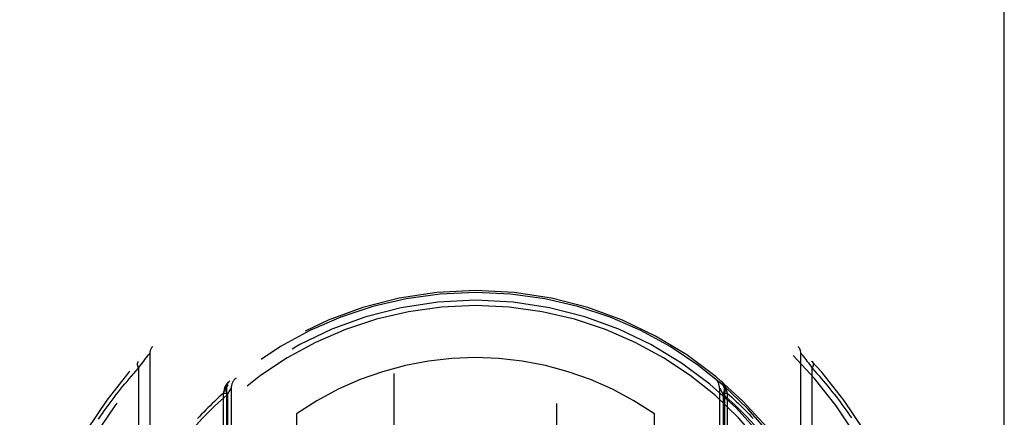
# Model space of a CAD drawing. Header units: inches. Extents: x 0 to 215, y 0 to 139.
# Tile 30 of 91: x 68.198 to 69.711, y 37.879 to 38.49. Entities that reach past the tile are written whole.
import ezdxf

# ---------------------------------------------------------------- set-up
doc = ezdxf.new("R2010")
doc.units = ezdxf.units.IN
doc.header["$LTSCALE"] = 11.835443
doc.header["$MEASUREMENT"] = 0
doc.linetypes.add('HIDDEN', pattern=[0.2, 0.1, -0.1])
doc.linetypes.add('PHANTOM', pattern=[0.8, 0.45, -0.05, 0.1, -0.05, 0.1, -0.05])
doc.layers.add('AVAILABLE_DOOR_SPACE', color=7, linetype='CONTINUOUS')
doc.layers.add('DEFAULT_2', color=8, linetype='HIDDEN')

msp = doc.modelspace()

# ---------------------------------------------------------------- linework, layer by layer
at = {"layer": 'AVAILABLE_DOOR_SPACE', "color": 4, "linetype": 'PHANTOM'}
msp.add_line((69.7106, 34.3975), (69.7106, 63.0323), dxfattribs=at)
at = {"layer": 'DEFAULT_2', "color": 8, "linetype": 'HIDDEN'}
for p, q in [((68.7731, 66.3518), (68.7731, 34.35)), ((69.0231, 34.35), (69.0231, 66.3518)), ((68.3866, 37.9629), (68.3887, 37.9657)), ((68.3887, 37.9657), (68.3906, 37.9681)), ((68.3906, 37.9681), (68.3925, 37.9706)), ((68.3925, 37.9706), (68.3944, 37.973)), ((68.3944, 37.973), (68.3962, 37.9753)), ((68.3962, 37.9753), (68.3979, 37.9774)), ((68.3979, 37.9774), (68.398, 37.9776)), ((68.398, 37.9776), (68.3981, 37.9777)), ((68.3981, 37.9777), (68.3981, 37.0103)), ((68.3981, 37.9777), (68.3981, 37.9777)), ((69.3981, 37.0103), (69.3981, 37.9777)), ((69.3982, 37.9777), (69.3983, 37.9775)), ((69.3983, 37.9775), (69.4001, 37.9753)), ((69.4001, 37.9753), (69.4019, 37.973)), ((69.4019, 37.973), (69.4037, 37.9706)), ((69.4037, 37.9706), (69.4057, 37.9681)), ((69.4057, 37.9681), (69.4075, 37.9657)), ((69.4075, 37.9657), (69.4096, 37.9629)), ((68.3806, 37.9547), (68.3828, 37.9577)), ((68.3806, 37.9547), (68.3806, 37.0333)), ((68.3828, 37.9577), (68.3848, 37.9604)), ((68.3848, 37.9604), (68.3866, 37.9629)), ((69.4096, 37.9629), (69.4115, 37.9604)), ((69.4115, 37.9604), (69.4135, 37.9577)), ((69.4135, 37.9577), (69.4157, 37.9547)), ((69.4157, 37.0333), (69.4157, 37.9547)), ((68.5112, 37.9163), (68.5122, 37.9202)), ((68.5122, 37.9202), (68.5125, 37.922)), ((68.5122, 37.9202), (68.5156, 37.9202)), ((68.5125, 37.922), (68.5126, 37.9228)), ((68.5156, 37.9239), (68.5156, 36.9077)), ((68.5156, 37.9239), (68.5156, 37.9239)), ((68.5173, 37.9142), (68.5199, 37.9187)), ((68.5199, 37.9187), (68.5218, 37.9218)), ((68.5231, 37.9241), (68.5231, 36.921)), ((69.2731, 37.9241), (69.2731, 36.921)), ((69.2735, 37.9236), (69.2745, 37.9218)), ((69.2745, 37.9218), (69.2763, 37.9187)), ((69.2763, 37.9187), (69.279, 37.9142)), ((69.2806, 37.9239), (69.2806, 37.9239)), ((69.2806, 37.9239), (69.2806, 36.9077)), ((69.2806, 37.9202), (69.2841, 37.9202)), ((69.2836, 37.9228), (69.2838, 37.922)), ((69.2838, 37.922), (69.2841, 37.9202)), ((69.2841, 37.9202), (69.285, 37.9163)), ((68.5112, 37.9163), (68.5156, 37.9163)), ((68.5112, 36.8828), (68.5112, 37.9163)), ((68.5173, 37.9142), (68.5173, 36.9284)), ((69.279, 37.9143), (69.279, 36.9283)), ((69.2806, 37.9163), (69.285, 37.9163)), ((69.285, 37.9163), (69.285, 36.8828)), ((68.6231, 37.8844), (68.6231, 37.7816)), ((69.1731, 37.7816), (69.1731, 37.8844))]:
    msp.add_line(p, q, dxfattribs=at)
for points in [[(68.3801, 37.9647), (68.3799, 37.9646), (68.3798, 37.9645), (68.3797, 37.9643), (68.3796, 37.9642), (68.3795, 37.964), (68.3794, 37.9639), (68.3794, 37.9637), (68.3793, 37.9636), (68.3792, 37.9634), (68.3791, 37.9632), (68.3791, 37.963), (68.379, 37.9629), (68.3789, 37.9627), (68.3789, 37.9625), (68.3789, 37.9623), (68.3788, 37.9621), (68.3788, 37.9619), (68.3788, 37.9617), (68.3787, 37.9615), (68.3787, 37.9613), (68.3787, 37.9611), (68.3787, 37.9609), (68.3787, 37.9607), (68.3787, 37.9604), (68.3787, 37.9602), (68.3788, 37.96), (68.3788, 37.9598), (68.3788, 37.9595), (68.3789, 37.9593), (68.3789, 37.9591), (68.3789, 37.9588), (68.379, 37.9586), (68.3791, 37.9584), (68.3791, 37.9581), (68.3792, 37.9579), (68.3793, 37.9576), (68.3793, 37.9574), (68.3794, 37.9572), (68.3795, 37.9569), (68.3796, 37.9567), (68.3797, 37.9564), (68.3798, 37.9562), (68.3799, 37.9559), (68.38, 37.9557), (68.3802, 37.9554), (68.3803, 37.9552), (68.3804, 37.9549), (68.3806, 37.9547)], [(69.3981, 37.9777), (69.3982, 37.9777), (69.3982, 37.9777)], [(69.4157, 37.9547), (69.4158, 37.9549), (69.416, 37.9552), (69.4161, 37.9554), (69.4162, 37.9557), (69.4163, 37.9559), (69.4164, 37.9562), (69.4166, 37.9564), (69.4167, 37.9567), (69.4167, 37.9569), (69.4168, 37.9572), (69.4169, 37.9574), (69.417, 37.9576), (69.4171, 37.9579), (69.4171, 37.9581), (69.4172, 37.9584), (69.4173, 37.9586), (69.4173, 37.9588), (69.4174, 37.9591), (69.4174, 37.9593), (69.4174, 37.9595), (69.4175, 37.9598), (69.4175, 37.96), (69.4175, 37.9602), (69.4175, 37.9604), (69.4175, 37.9607), (69.4175, 37.9609), (69.4175, 37.9611), (69.4175, 37.9613), (69.4175, 37.9615), (69.4175, 37.9617), (69.4175, 37.9619), (69.4174, 37.9621), (69.4174, 37.9623), (69.4174, 37.9625), (69.4173, 37.9627), (69.4173, 37.9629), (69.4172, 37.963), (69.4171, 37.9632), (69.4171, 37.9634), (69.417, 37.9636), (69.4169, 37.9637), (69.4168, 37.9639), (69.4167, 37.964), (69.4166, 37.9642), (69.4165, 37.9643), (69.4164, 37.9645), (69.4163, 37.9646), (69.4162, 37.9647)], [(68.3193, 37.8766), (68.3222, 37.8808), (68.3251, 37.885), (68.328, 37.8892), (68.331, 37.8933), (68.334, 37.8975), (68.337, 37.9017), (68.3401, 37.9058), (68.3433, 37.9099), (68.3464, 37.9141), (68.3497, 37.9182), (68.3529, 37.9223), (68.3562, 37.9264), (68.3596, 37.9305), (68.363, 37.9345), (68.3664, 37.9386), (68.3699, 37.9426), (68.3734, 37.9466), (68.377, 37.9507), (68.3806, 37.9547)], [(69.4157, 37.9547), (69.4192, 37.9508), (69.4227, 37.9468), (69.4261, 37.9429), (69.4295, 37.9389), (69.4329, 37.935), (69.4362, 37.931), (69.4395, 37.927), (69.4427, 37.923), (69.4459, 37.919), (69.4491, 37.915), (69.4522, 37.911), (69.4553, 37.9069), (69.4583, 37.9029), (69.4613, 37.8988), (69.4643, 37.8947), (69.4672, 37.8907), (69.4701, 37.8866), (69.4729, 37.8825), (69.4757, 37.8784)], [(68.5126, 37.9228), (68.5127, 37.923), (68.5128, 37.9233), (68.5128, 37.9235), (68.5129, 37.9237), (68.513, 37.924), (68.5131, 37.9242), (68.5132, 37.9245), (68.5132, 37.9247), (68.5133, 37.9249), (68.5134, 37.9252), (68.5135, 37.9254), (68.5136, 37.9257), (68.5137, 37.9259), (68.5138, 37.9261), (68.5139, 37.9264), (68.514, 37.9266), (68.5142, 37.9268), (68.5143, 37.927), (68.5144, 37.9273), (68.5145, 37.9275), (68.5146, 37.9277), (68.5148, 37.9279), (68.5149, 37.9282), (68.515, 37.9284), (68.5151, 37.9286), (68.5153, 37.9288), (68.5154, 37.929), (68.5155, 37.9292), (68.5157, 37.9295), (68.5158, 37.9297), (68.516, 37.9299), (68.5161, 37.9301), (68.5163, 37.9303), (68.5164, 37.9305), (68.5166, 37.9307), (68.5167, 37.9309), (68.5169, 37.9311), (68.517, 37.9313), (68.5172, 37.9315), (68.5173, 37.9317), (68.5175, 37.9319), (68.5177, 37.9321), (68.5178, 37.9323), (68.518, 37.9325), (68.5182, 37.9327), (68.5183, 37.9329), (68.5185, 37.9331), (68.5187, 37.9333), (68.5189, 37.9334), (68.519, 37.9336), (68.5192, 37.9338), (68.5194, 37.934), (68.5196, 37.9342), (68.5198, 37.9343), (68.52, 37.9345), (68.5202, 37.9347), (68.5203, 37.9349), (68.5205, 37.935), (68.5207, 37.9352), (68.5209, 37.9354)], [(69.2753, 37.9354), (69.2755, 37.9352), (69.2757, 37.935), (69.2759, 37.9349), (69.2761, 37.9347), (69.2763, 37.9345), (69.2765, 37.9343), (69.2767, 37.9342), (69.2769, 37.934), (69.277, 37.9338), (69.2772, 37.9336), (69.2774, 37.9334), (69.2776, 37.9333), (69.2777, 37.9331), (69.2779, 37.9329), (69.2781, 37.9327), (69.2783, 37.9325), (69.2784, 37.9323), (69.2786, 37.9321), (69.2788, 37.9319), (69.2789, 37.9317), (69.2791, 37.9315), (69.2792, 37.9313), (69.2794, 37.9311), (69.2796, 37.9309), (69.2797, 37.9307), (69.2799, 37.9305), (69.28, 37.9303), (69.2802, 37.9301), (69.2803, 37.9299), (69.2804, 37.9297), (69.2806, 37.9295), (69.2807, 37.9292), (69.2809, 37.929), (69.281, 37.9288), (69.2811, 37.9286), (69.2813, 37.9284), (69.2814, 37.9282), (69.2815, 37.9279), (69.2816, 37.9277), (69.2818, 37.9275), (69.2819, 37.9273), (69.282, 37.927), (69.2821, 37.9268), (69.2822, 37.9266), (69.2823, 37.9264), (69.2824, 37.9261), (69.2825, 37.9259), (69.2826, 37.9257), (69.2827, 37.9254), (69.2828, 37.9252), (69.2829, 37.9249), (69.283, 37.9247), (69.2831, 37.9245), (69.2832, 37.9242), (69.2833, 37.924), (69.2834, 37.9237), (69.2834, 37.9235), (69.2835, 37.9233), (69.2836, 37.923), (69.2836, 37.9228)], [(68.5125, 37.922), (68.5127, 37.9221), (68.5128, 37.9221), (68.513, 37.9222), (68.5132, 37.9222), (68.5134, 37.9223), (68.5135, 37.9223), (68.5137, 37.9224), (68.5138, 37.9225), (68.514, 37.9225), (68.5141, 37.9226), (68.5142, 37.9226), (68.5144, 37.9227), (68.5145, 37.9227), (68.5146, 37.9228), (68.5147, 37.9229), (68.5148, 37.9229), (68.5149, 37.923), (68.515, 37.9231), (68.5151, 37.9231), (68.5152, 37.9232), (68.5152, 37.9232), (68.5153, 37.9233), (68.5154, 37.9234), (68.5154, 37.9234), (68.5155, 37.9235), (68.5155, 37.9236), (68.5156, 37.9236), (68.5156, 37.9237), (68.5156, 37.9237), (68.5156, 37.9238)], [(68.5126, 37.9228), (68.5128, 37.9228), (68.513, 37.9229), (68.5132, 37.923), (68.5133, 37.9231), (68.5135, 37.9232), (68.5137, 37.9232), (68.5138, 37.9233), (68.514, 37.9234), (68.5141, 37.9235), (68.5142, 37.9236), (68.5144, 37.9237), (68.5145, 37.9238), (68.5146, 37.9238), (68.5147, 37.9239), (68.5148, 37.924), (68.5149, 37.9241), (68.515, 37.9242), (68.5151, 37.9243), (68.5152, 37.9244), (68.5153, 37.9245), (68.5154, 37.9246), (68.5154, 37.9247), (68.5155, 37.9248), (68.5155, 37.9249), (68.5156, 37.925), (68.5156, 37.925), (68.5156, 37.9251), (68.5157, 37.9252), (68.5157, 37.9253), (68.5157, 37.9254)], [(68.5183, 37.9293), (68.5172, 37.9281), (68.5163, 37.9267), (68.5158, 37.925), (68.5155, 37.9231), (68.5155, 37.921), (68.5158, 37.9188), (68.5164, 37.9165), (68.5173, 37.9142)], [(68.5218, 37.9218), (68.5228, 37.9236), (68.5231, 37.924), (68.5231, 37.9241)], [(69.2731, 37.9241), (69.2732, 37.924), (69.2735, 37.9236)], [(69.279, 37.9142), (69.2799, 37.9165), (69.2805, 37.9188), (69.2808, 37.921), (69.2808, 37.9231), (69.2805, 37.925), (69.2799, 37.9267), (69.2791, 37.9281), (69.2779, 37.9293)], [(69.2806, 37.9254), (69.2806, 37.9253), (69.2806, 37.9252), (69.2806, 37.9251), (69.2806, 37.925), (69.2807, 37.925), (69.2807, 37.9249), (69.2808, 37.9248), (69.2808, 37.9247), (69.2809, 37.9246), (69.281, 37.9245), (69.2811, 37.9244), (69.2811, 37.9243), (69.2812, 37.9242), (69.2813, 37.9241), (69.2814, 37.924), (69.2815, 37.9239), (69.2816, 37.9238), (69.2818, 37.9238), (69.2819, 37.9237), (69.282, 37.9236), (69.2822, 37.9235), (69.2823, 37.9234), (69.2825, 37.9233), (69.2826, 37.9232), (69.2828, 37.9232), (69.2829, 37.9231), (69.2831, 37.923), (69.2833, 37.9229), (69.2835, 37.9228), (69.2836, 37.9228)], [(69.2806, 37.9238), (69.2807, 37.9237), (69.2807, 37.9237), (69.2807, 37.9236), (69.2807, 37.9236), (69.2808, 37.9235), (69.2808, 37.9234), (69.2809, 37.9234), (69.281, 37.9233), (69.281, 37.9232), (69.2811, 37.9232), (69.2812, 37.9231), (69.2813, 37.9231), (69.2813, 37.923), (69.2814, 37.9229), (69.2815, 37.9229), (69.2817, 37.9228), (69.2818, 37.9227), (69.2819, 37.9227), (69.282, 37.9226), (69.2822, 37.9226), (69.2823, 37.9225), (69.2824, 37.9225), (69.2826, 37.9224), (69.2827, 37.9223), (69.2829, 37.9223), (69.2831, 37.9222), (69.2832, 37.9222), (69.2834, 37.9221), (69.2836, 37.9221), (69.2838, 37.922)], [(68.5173, 37.9142), (68.4975, 37.8962), (68.4785, 37.8773), (68.4604, 37.8573), (68.4432, 37.8364), (68.4269, 37.8145), (68.4118, 37.7921), (68.3982, 37.7696), (68.3859, 37.747)], [(68.5112, 37.9163), (68.5077, 37.9131), (68.5042, 37.91), (68.5007, 37.9068), (68.4973, 37.9036), (68.4939, 37.9003), (68.4906, 37.8971), (68.4873, 37.8938), (68.484, 37.8905), (68.4808, 37.8872), (68.4776, 37.8839), (68.4744, 37.8806), (68.4713, 37.8772)], [(69.4103, 37.747), (69.397, 37.7715), (69.3825, 37.7952), (69.3667, 37.8183), (69.3499, 37.8403), (69.3324, 37.8612), (69.3146, 37.8806), (69.2968, 37.8982), (69.279, 37.9143)], [(69.285, 37.9163), (69.2886, 37.9131), (69.2921, 37.91), (69.2955, 37.9068), (69.2989, 37.9036), (69.3023, 37.9003), (69.3057, 37.8971), (69.309, 37.8938), (69.3123, 37.8905), (69.3155, 37.8872), (69.3187, 37.8839), (69.3219, 37.8806), (69.325, 37.8772)]]:
    msp.add_lwpolyline(points, dxfattribs=at)
for centre, radius, start, end in [((68.8981, 37.494), 0.7, 305.5126, 234.4874), ((68.8981, 37.494), 0.685, 305.5126, 234.4874), ((68.8981, 37.4915), 0.5825, 0.2464, 179.7536), ((68.8981, 37.491), 0.58, 7.6622, 172.3378), ((68.8981, 37.4915), 0.5675, 0.2497, 179.7503), ((68.8981, 37.491), 0.56, 7.6662, 172.3273), ((68.4131, 37.9777), 0.015, 135.0748, 180), ((69.3831, 37.9777), 0.015, 0, 44.9252), ((68.8981, 37.491), 0.48, 55.0461, 124.9539), ((68.5306, 37.9239), 0.015, 130.3587, 180), ((68.5431, 37.9241), 0.02, 129.3378, 179.9984), ((69.2531, 37.9241), 0.02, 0, 50.6594), ((69.2656, 37.9239), 0.015, 0, 49.6413)]:
    msp.add_arc(centre, radius, start, end, dxfattribs=at)

doc.saveas('drawing.dxf')
